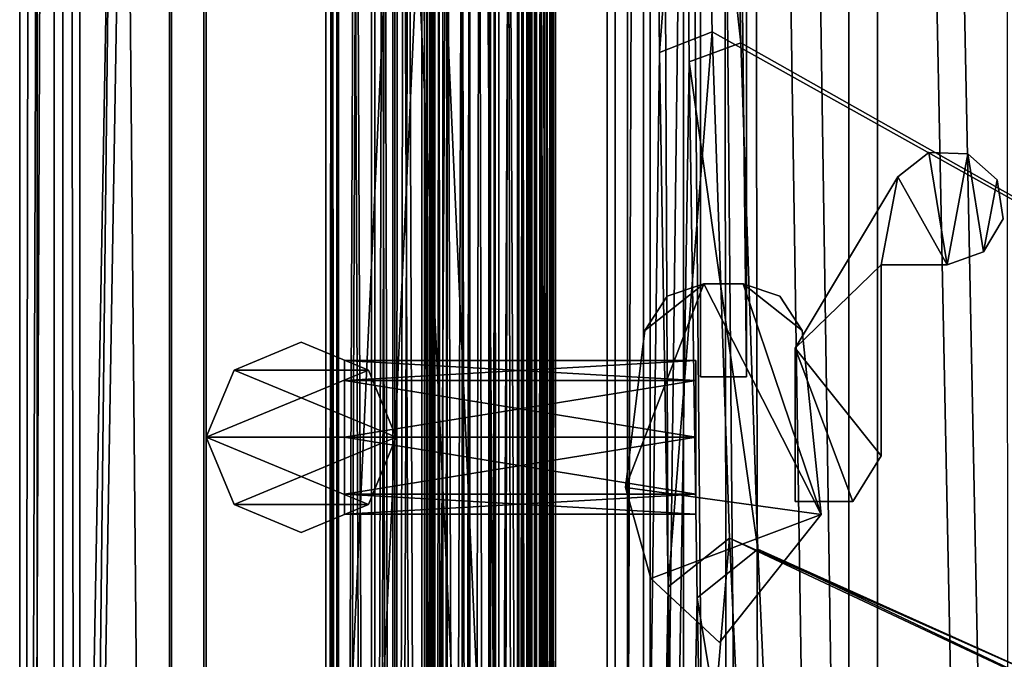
# Model space of a CAD drawing. Header units: metres. Extents: x -904 to 0, y -908 to 0.
# Tile 6 of 152: x -904 to -818, y -545 to -489. Entities that reach past the tile are written whole.
import ezdxf

# ---------------------------------------------------------------- set-up
doc = ezdxf.new("R2010")
doc.units = ezdxf.units.M

msp = doc.modelspace()

# ---------------------------------------------------------------- linework, layer by layer
at = {"layer": 'None0'}
for points in [[(-876.463989, -77.107582, 2050.272217), (-877.416138, -77.107582, 2040.130371), (-876.463928, -834.567932, 2050.272461)], [(-877.416138, -77.107582, 2040.130371), (-877.416138, -834.567932, 2040.130859), (-876.463928, -834.567932, 2050.272461)], [(-877.416138, -77.107582, 2040.130371), (-876.317322, -77.107582, 2030.003174), (-877.416138, -834.567932, 2040.130859)], [(-876.317322, -77.107582, 2030.003174), (-876.317505, -834.567932, 2030.003906), (-877.416138, -834.567932, 2040.130859)], [(-876.463928, -834.567932, 175.846878), (-877.416138, -834.567932, 185.988586), (-876.463989, -77.107582, 175.847122)], [(-877.416138, -834.567932, 185.988586), (-877.416138, -77.107582, 185.98909), (-876.463989, -77.107582, 175.847122)], [(-877.416138, -834.567932, 185.988586), (-876.317505, -834.567932, 196.115448), (-877.416138, -77.107582, 185.98909)], [(-876.317505, -834.567932, 196.115448), (-876.317322, -77.107582, 196.11618), (-877.416138, -77.107582, 185.98909)], [(-873.457764, -77.107582, 2060.011719), (-876.463989, -77.107582, 2050.272217), (-873.457764, -834.567932, 2060.011719)], [(-876.463989, -77.107582, 2050.272217), (-876.463928, -834.567932, 2050.272461), (-873.457764, -834.567932, 2060.011719)], [(-876.463928, -834.567932, 175.846878), (-876.463989, -77.107582, 175.847122), (-873.457764, -77.107582, 166.107712)], [(-873.457764, -834.567932, 166.107712), (-876.463928, -834.567932, 175.846878), (-873.457764, -77.107582, 166.107712)], [(-876.317322, -77.107582, 2030.003174), (-873.171143, -77.107582, 2020.309326), (-876.317505, -834.567932, 2030.003906)], [(-873.171143, -77.107582, 2020.309326), (-873.171143, -834.567932, 2020.309326), (-876.317505, -834.567932, 2030.003906)], [(-876.317505, -834.567932, 196.115448), (-873.171143, -834.567932, 205.810043), (-876.317322, -77.107582, 196.11618)], [(-873.171143, -834.567932, 205.810043), (-873.171143, -77.107582, 205.810043), (-876.317322, -77.107582, 196.11618)], [(-871.613342, -77.107582, 2062.226074), (-873.457764, -77.107582, 2060.011719), (-871.613342, -834.567932, 2062.226074)], [(-873.457764, -77.107582, 2060.011719), (-873.457764, -834.567932, 2060.011719), (-871.613342, -834.567932, 2062.226074)], [(-871.613342, -834.567932, 163.893341), (-873.457764, -834.567932, 166.107712), (-871.613342, -77.107582, 163.893341)], [(-873.457764, -834.567932, 166.107712), (-873.457764, -77.107582, 166.107712), (-871.613342, -77.107582, 163.893341)], [(-871.412476, -834.567932, 2018.397705), (-873.171143, -834.567932, 2020.309326), (-871.412292, -77.107582, 2018.397705)], [(-873.171143, -834.567932, 2020.309326), (-873.171143, -77.107582, 2020.309326), (-871.412292, -77.107582, 2018.397705)], [(-871.412292, -77.107582, 207.721741), (-873.171143, -77.107582, 205.810043), (-871.412476, -834.567932, 207.721634)], [(-873.171143, -77.107582, 205.810043), (-873.171143, -834.567932, 205.810043), (-871.412476, -834.567932, 207.721634)], [(-868.854553, -77.107582, 2063.059814), (-871.613342, -77.107582, 2062.226074), (-868.854553, -834.567932, 2063.059814)], [(-871.613342, -77.107582, 2062.226074), (-871.613342, -834.567932, 2062.226074), (-868.854553, -834.567932, 2063.059814)], [(-868.854553, -834.567932, 163.059677), (-871.613342, -834.567932, 163.893341), (-868.854553, -77.107582, 163.059677)], [(-871.613342, -834.567932, 163.893341), (-871.613342, -77.107582, 163.893341), (-868.854553, -77.107582, 163.059677)], [(-871.412292, -77.107582, 2018.397705), (-871.19281, -440.7034, 2018.289185), (-871.412476, -834.567932, 2018.397705)], [(-871.412292, -77.107582, 207.721741), (-871.412476, -834.567932, 207.721634), (-871.19281, -440.7034, 207.830261)], [(-868.428772, -77.107582, 2062.881104), (-868.854553, -77.107582, 2063.059814), (-868.428467, -834.567932, 2062.880859)], [(-868.854553, -77.107582, 2063.059814), (-868.854553, -834.567932, 2063.059814), (-868.428467, -834.567932, 2062.880859)], [(-868.428467, -834.567932, 163.238586), (-868.854553, -834.567932, 163.059677), (-868.428467, -77.107582, 163.238586)], [(-868.854553, -834.567932, 163.059677), (-868.854553, -77.107582, 163.059677), (-868.428467, -77.107582, 163.238586)], [(-868.254578, -77.107582, 2062.452637), (-868.428772, -77.107582, 2062.881104), (-868.254578, -834.567932, 2062.452637)], [(-868.428772, -77.107582, 2062.881104), (-868.428467, -834.567932, 2062.880859), (-868.254578, -834.567932, 2062.452637)], [(-868.254578, -834.567932, 163.666733), (-868.428467, -834.567932, 163.238586), (-868.254578, -77.107582, 163.666733)], [(-868.428467, -834.567932, 163.238586), (-868.428467, -77.107582, 163.238586), (-868.254578, -77.107582, 163.666733)], [(-867.9646, -77.107582, 2061.739258), (-868.254578, -77.107582, 2062.452637), (-867.9646, -834.567932, 2061.739258)], [(-868.254578, -77.107582, 2062.452637), (-868.254578, -834.567932, 2062.452637), (-867.9646, -834.567932, 2061.739258)], [(-867.9646, -834.567932, 164.380234), (-868.254578, -834.567932, 163.666733), (-867.964966, -77.107582, 164.379883)], [(-868.254578, -834.567932, 163.666733), (-868.254578, -77.107582, 163.666733), (-867.964966, -77.107582, 164.379883)], [(-867.9646, -834.567932, 164.380234), (-867.964966, -77.107582, 164.379883), (-867.254639, -77.107582, 164.678574)], [(-867.254639, -77.107582, 2061.440918), (-867.9646, -77.107582, 2061.739258), (-867.254639, -834.567932, 2061.440918)], [(-867.9646, -77.107582, 2061.739258), (-867.9646, -834.567932, 2061.739258), (-867.254639, -834.567932, 2061.440918)], [(-867.254639, -834.567932, 164.678574), (-867.9646, -834.567932, 164.380234), (-867.254639, -77.107582, 164.678574)], [(-866.507507, -77.107582, 2061.440918), (-867.254639, -834.567932, 2061.440918), (-860.661194, -834.567932, 2061.440918)], [(-866.507507, -77.107582, 2061.440918), (-867.254639, -77.107582, 2061.440918), (-867.254639, -834.567932, 2061.440918)], [(-860.661194, -834.567932, 164.678574), (-867.254639, -834.567932, 164.678574), (-866.507507, -77.107582, 164.678574)], [(-866.507507, -77.107582, 164.678574), (-867.254639, -834.567932, 164.678574), (-867.254639, -77.107582, 164.678574)], [(-860.661194, -77.107582, 2061.440918), (-866.507507, -77.107582, 2061.440918), (-860.661194, -834.567932, 2061.440918)], [(-860.661194, -77.107582, 164.678574), (-860.661194, -834.567932, 164.678574), (-866.507507, -77.107582, 164.678574)], [(-864.920837, -834.567932, 2031.696899), (-864.920837, -454.300354, 2030.059692), (-864.920837, -77.107582, 2031.696899)], [(-864.920837, -77.107582, 2031.696899), (-863.268127, -77.107582, 2033.666626), (-864.920837, -834.567932, 2031.696899)], [(-863.268127, -77.107582, 2033.666626), (-863.268127, -834.567932, 2033.666626), (-864.920837, -834.567932, 2031.696899)], [(-864.920837, -77.107582, 194.42247), (-864.920837, -454.300354, 196.059708), (-864.920837, -834.567932, 194.42247)], [(-863.268127, -77.107582, 192.452805), (-864.920837, -77.107582, 194.42247), (-863.268127, -834.567932, 192.452805)], [(-864.920837, -77.107582, 194.42247), (-864.920837, -834.567932, 194.42247), (-863.268127, -834.567932, 192.452805)], [(-863.268127, -834.567932, 2033.666626), (-863.268127, -77.107582, 2033.666626), (-859.738831, -834.567932, 2034.28894)], [(-863.268127, -77.107582, 2033.666626), (-859.320862, -77.107582, 2034.404419), (-859.738831, -834.567932, 2034.28894)], [(-859.738831, -834.567932, 191.83049), (-859.738831, -77.107582, 191.83049), (-863.268127, -834.567932, 192.452805)], [(-859.738831, -77.107582, 191.83049), (-863.268127, -77.107582, 192.452805), (-863.268127, -834.567932, 192.452805)], [(-863.12085, -834.567932, 2037.294556), (-862.405029, -834.567932, 2035.764038), (-863.12085, -77.107582, 2037.294556)], [(-862.405029, -834.567932, 2035.764038), (-862.405029, -77.107582, 2035.764038), (-863.12085, -77.107582, 2037.294556)], [(-863.12085, -834.567932, 2058.424805), (-863.12085, -834.567932, 2037.294556), (-863.12085, -77.107582, 2058.424805)], [(-863.12085, -834.567932, 2037.294556), (-863.12085, -77.107582, 2037.294556), (-863.12085, -77.107582, 2058.424805)], [(-862.405151, -834.567932, 2059.955322), (-863.12085, -834.567932, 2058.424805), (-862.405151, -77.107582, 2059.955322)], [(-863.12085, -834.567932, 2058.424805), (-863.12085, -77.107582, 2058.424805), (-862.405151, -77.107582, 2059.955322)], [(-863.12085, -77.107582, 188.824814), (-862.405029, -77.107582, 190.355423), (-863.12085, -834.567932, 188.824814)], [(-862.405029, -77.107582, 190.355423), (-862.405029, -834.567932, 190.355423), (-863.12085, -834.567932, 188.824814)], [(-863.12085, -77.107582, 167.694504), (-863.12085, -77.107582, 188.824814), (-863.12085, -834.567932, 167.694504)], [(-863.12085, -77.107582, 188.824814), (-863.12085, -834.567932, 188.824814), (-863.12085, -834.567932, 167.694504)], [(-862.405151, -77.107582, 166.164032), (-863.12085, -77.107582, 167.694504), (-862.405151, -834.567932, 166.164032)], [(-863.12085, -77.107582, 167.694504), (-863.12085, -834.567932, 167.694504), (-862.405151, -834.567932, 166.164032)], [(-860.77356, -834.567932, 2060.394531), (-862.405151, -834.567932, 2059.955322), (-860.77356, -77.107582, 2060.394531)], [(-862.405151, -834.567932, 2059.955322), (-862.405151, -77.107582, 2059.955322), (-860.77356, -77.107582, 2060.394531)], [(-860.77356, -77.107582, 165.724899), (-862.405151, -77.107582, 166.164032), (-860.77356, -834.567932, 165.724899)], [(-862.405151, -77.107582, 166.164032), (-862.405151, -834.567932, 166.164032), (-860.77356, -834.567932, 165.724899)], [(-862.405029, -834.567932, 2035.764038), (-860.77356, -834.567932, 2035.324951), (-862.405029, -77.107582, 2035.764038)], [(-860.77356, -834.567932, 2035.324951), (-860.77356, -77.107582, 2035.324951), (-862.405029, -77.107582, 2035.764038)], [(-862.405029, -77.107582, 190.355423), (-860.77356, -77.107582, 190.794479), (-862.405029, -834.567932, 190.355423)], [(-860.77356, -77.107582, 190.794479), (-860.77356, -834.567932, 190.794479), (-862.405029, -834.567932, 190.355423)], [(-859.947205, -834.567932, 2035.470703), (-859.947205, -77.107582, 2035.470703), (-860.77356, -834.567932, 2035.324951)], [(-859.947205, -77.107582, 2035.470703), (-860.77356, -77.107582, 2035.324951), (-860.77356, -834.567932, 2035.324951)], [(-860.77356, -834.567932, 2060.394531), (-860.77356, -77.107582, 2060.394531), (-859.947205, -834.567932, 2060.248779)], [(-860.77356, -77.107582, 2060.394531), (-859.947205, -77.107582, 2060.248779), (-859.947205, -834.567932, 2060.248779)], [(-860.77356, -77.107582, 190.794479), (-859.947205, -77.107582, 190.648727), (-860.77356, -834.567932, 190.794479)], [(-859.947205, -77.107582, 190.648727), (-859.947205, -834.567932, 190.648727), (-860.77356, -834.567932, 190.794479)], [(-859.947205, -834.567932, 165.87059), (-859.947205, -77.107582, 165.87059), (-860.77356, -834.567932, 165.724899)], [(-859.947205, -77.107582, 165.87059), (-860.77356, -77.107582, 165.724899), (-860.77356, -834.567932, 165.724899)], [(-860.661194, -834.567932, 2061.440918), (-859.951172, -834.567932, 2061.739258), (-860.661194, -77.107582, 2061.440918)], [(-859.951172, -834.567932, 2061.739258), (-859.951172, -77.107582, 2061.739258), (-860.661194, -77.107582, 2061.440918)], [(-860.661194, -77.107582, 164.678574), (-859.951172, -77.107582, 164.380203), (-860.661194, -834.567932, 164.678574)], [(-859.951172, -77.107582, 164.380203), (-859.951172, -834.567932, 164.380203), (-860.661194, -834.567932, 164.678574)], [(-859.951172, -834.567932, 2061.739258), (-859.661255, -834.567932, 2062.452637), (-859.951172, -77.107582, 2061.739258)], [(-859.661255, -834.567932, 2062.452637), (-859.661255, -77.107582, 2062.452637), (-859.951172, -77.107582, 2061.739258)], [(-859.951172, -77.107582, 164.380203), (-859.661255, -77.107582, 163.666733), (-859.951172, -834.567932, 164.380203)], [(-859.661255, -77.107582, 163.666733), (-859.661255, -834.567932, 163.666733), (-859.951172, -834.567932, 164.380203)], [(-859.224731, -834.567932, 2036.011597), (-859.320862, -77.107582, 2035.85498), (-859.947205, -834.567932, 2035.470703)], [(-859.320862, -77.107582, 2035.85498), (-859.947205, -77.107582, 2035.470703), (-859.947205, -834.567932, 2035.470703)], [(-859.255493, -834.567932, 2059.210449), (-859.947205, -834.567932, 2060.248779), (-859.320862, -77.107582, 2059.022949)], [(-859.947205, -834.567932, 2060.248779), (-859.947205, -77.107582, 2060.248779), (-859.320862, -77.107582, 2059.022949)], [(-859.947205, -77.107582, 190.648727), (-859.320862, -77.107582, 189.423004), (-859.947205, -834.567932, 190.648727)], [(-859.320862, -77.107582, 189.423004), (-859.224731, -834.567932, 190.107834), (-859.947205, -834.567932, 190.648727)], [(-859.255493, -834.567932, 166.908859), (-859.320862, -77.107582, 166.25499), (-859.947205, -834.567932, 165.87059)], [(-859.320862, -77.107582, 166.25499), (-859.947205, -77.107582, 165.87059), (-859.947205, -834.567932, 165.87059)], [(-859.738831, -834.567932, 2034.28894), (-859.320862, -77.107582, 2034.404419), (-857.793945, -834.567932, 2036.28064)], [(-857.969421, -77.107582, 190.123825), (-859.738831, -77.107582, 191.83049), (-857.793945, -834.567932, 189.838791)], [(-859.738831, -77.107582, 191.83049), (-859.738831, -834.567932, 191.83049), (-857.793945, -834.567932, 189.838791)], [(-859.661255, -77.107582, 2062.452637), (-859.661255, -834.567932, 2062.452637), (-859.320862, -77.107582, 2063.059814)], [(-859.661255, -834.567932, 2062.452637), (-859.117004, -834.567932, 2063.055176), (-859.320862, -77.107582, 2063.059814)], [(-859.661255, -77.107582, 163.666733), (-859.320862, -77.107582, 163.119003), (-859.661255, -834.567932, 163.666733)], [(-859.320862, -77.107582, 163.119003), (-859.117004, -834.567932, 163.064209), (-859.661255, -834.567932, 163.666733)], [(-859.320862, -77.107582, 2034.404419), (-857.793945, -77.107582, 2036.28064), (-857.793945, -834.567932, 2036.28064)], [(-859.224731, -834.567932, 2036.011597), (-859.192505, -834.567932, 2037.74231), (-859.320862, -77.107582, 2035.85498)], [(-859.192505, -834.567932, 2037.74231), (-859.320862, -77.107582, 2037.544434), (-859.320862, -77.107582, 2035.85498)], [(-859.320862, -77.107582, 2037.544434), (-859.192505, -834.567932, 2037.74231), (-859.192749, -77.107582, 2037.742065)], [(-859.255493, -834.567932, 2059.210449), (-859.320862, -77.107582, 2058.175293), (-859.192261, -77.107582, 2057.977051)], [(-859.255493, -834.567932, 2059.210449), (-859.320862, -77.107582, 2059.022949), (-859.320862, -77.107582, 2058.175293)], [(-859.320862, -77.107582, 2063.059814), (-859.117004, -834.567932, 2063.055176), (-859.117004, -77.107582, 2063.055176)], [(-859.320862, -77.107582, 189.423004), (-859.320862, -77.107582, 188.574921), (-859.224731, -834.567932, 190.107834)], [(-859.320862, -77.107582, 188.574921), (-859.192505, -77.107582, 188.377106), (-859.224731, -834.567932, 190.107834)], [(-859.192261, -77.107582, 168.142456), (-859.320862, -77.107582, 167.944183), (-859.192261, -834.567932, 168.142456)], [(-859.320862, -77.107582, 167.944183), (-859.320862, -77.107582, 166.25499), (-859.192261, -834.567932, 168.142456)], [(-859.192261, -834.567932, 168.142456), (-859.320862, -77.107582, 166.25499), (-859.255493, -834.567932, 166.908859)], [(-859.320862, -77.107582, 163.119003), (-859.117004, -77.107582, 163.064209), (-859.117004, -834.567932, 163.064209)], [(-859.192261, -834.567932, 2057.977051), (-859.255493, -834.567932, 2059.210449), (-859.192261, -77.107582, 2057.977051)], [(-859.224731, -834.567932, 190.107834), (-859.192505, -77.107582, 188.377106), (-859.192505, -834.567932, 188.377106)], [(-859.192505, -834.567932, 2037.74231), (-858.272034, -834.567932, 2038.013062), (-859.192749, -77.107582, 2037.742065)], [(-859.192749, -77.107582, 2037.742065), (-858.272034, -834.567932, 2038.013062), (-858.272339, -77.107582, 2038.013184)], [(-859.192505, -77.107582, 188.377106), (-858.272034, -77.107582, 188.106323), (-859.192505, -834.567932, 188.377106)], [(-859.192505, -834.567932, 188.377106), (-858.272034, -77.107582, 188.106323), (-858.272034, -834.567932, 188.106323)], [(-858.271851, -834.567932, 2057.706299), (-859.192261, -834.567932, 2057.977051), (-858.271851, -77.107582, 2057.706299)], [(-859.192261, -834.567932, 2057.977051), (-859.192261, -77.107582, 2057.977051), (-858.271851, -77.107582, 2057.706299)], [(-858.271851, -77.107582, 168.413025), (-859.192261, -77.107582, 168.142456), (-858.271851, -834.567932, 168.413025)], [(-859.192261, -77.107582, 168.142456), (-859.192261, -834.567932, 168.142456), (-858.271851, -834.567932, 168.413025)], [(-859.117004, -834.567932, 2063.055176), (-858.470398, -834.567932, 2062.563965), (-859.117004, -77.107582, 2063.055176)], [(-859.117004, -77.107582, 2063.055176), (-858.470398, -834.567932, 2062.563965), (-858.470398, -77.107582, 2062.563965)], [(-859.117004, -77.107582, 163.064209), (-858.470398, -77.107582, 163.555466), (-859.117004, -834.567932, 163.064209)], [(-859.117004, -834.567932, 163.064209), (-858.470398, -77.107582, 163.555466), (-858.470398, -834.567932, 163.555466)], [(-857.972717, -77.107582, 2059.741455), (-858.470398, -77.107582, 2062.563965), (-857.972717, -834.567932, 2059.741455)], [(-858.470398, -77.107582, 2062.563965), (-858.470398, -834.567932, 2062.563965), (-857.972717, -834.567932, 2059.741455)], [(-857.793823, -77.107582, 166.680649), (-857.972717, -834.567932, 166.377975), (-858.470398, -77.107582, 163.555466)], [(-857.972717, -834.567932, 166.377975), (-858.470398, -834.567932, 163.555466), (-858.470398, -77.107582, 163.555466)], [(-858.272034, -834.567932, 2038.013062), (-857.477966, -834.567932, 2037.474731), (-858.272339, -77.107582, 2038.013184)], [(-858.272339, -77.107582, 2038.013184), (-857.477966, -834.567932, 2037.474731), (-857.478027, -77.107582, 2037.474854)], [(-858.272034, -77.107582, 188.106323), (-857.477966, -77.107582, 188.644684), (-858.272034, -834.567932, 188.106323)], [(-858.272034, -834.567932, 188.106323), (-857.477966, -77.107582, 188.644684), (-857.477966, -834.567932, 188.644684)], [(-857.477844, -834.567932, 2058.244873), (-858.271851, -834.567932, 2057.706299), (-857.477844, -77.107582, 2058.244873)], [(-858.271851, -834.567932, 2057.706299), (-858.271851, -77.107582, 2057.706299), (-857.477844, -77.107582, 2058.244873)], [(-857.477844, -77.107582, 167.874451), (-858.271851, -77.107582, 168.413025), (-857.477844, -834.567932, 167.874451)], [(-858.271851, -77.107582, 168.413025), (-858.271851, -834.567932, 168.413025), (-857.477844, -834.567932, 167.874451)], [(-857.972717, -834.567932, 2059.741455), (-857.477844, -834.567932, 2058.244873), (-857.972717, -77.107582, 2059.741455)], [(-857.477844, -834.567932, 2058.244873), (-857.477844, -77.107582, 2058.244873), (-857.972717, -77.107582, 2059.741455)], [(-857.793823, -77.107582, 166.680649), (-857.477844, -77.107582, 167.874451), (-857.972717, -834.567932, 166.377975)], [(-857.477844, -77.107582, 167.874451), (-857.477844, -834.567932, 167.874451), (-857.972717, -834.567932, 166.377975)], [(-857.477966, -77.107582, 188.644684), (-857.969421, -77.107582, 190.123825), (-857.477966, -834.567932, 188.644684)], [(-857.477966, -834.567932, 188.644684), (-857.969421, -77.107582, 190.123825), (-857.793945, -834.567932, 189.838791)], [(-857.477966, -834.567932, 2037.474731), (-857.793945, -834.567932, 2036.28064), (-857.478027, -77.107582, 2037.474854)], [(-857.478027, -77.107582, 2037.474854), (-857.793945, -834.567932, 2036.28064), (-857.793945, -77.107582, 2036.28064)], [(-871.19281, -440.7034, 2018.289185), (-870.668335, -448.304901, 2018.093994), (-871.412476, -834.567932, 2018.397705)], [(-871.19281, -440.7034, 207.830261), (-871.412476, -834.567932, 207.721634), (-870.668335, -448.304901, 208.025375)], [(-871.412476, -834.567932, 2018.397705), (-870.668335, -448.304901, 2018.093994), (-869.06842, -834.567932, 2017.956909)], [(-871.412476, -834.567932, 207.721634), (-869.06842, -834.567932, 208.162506), (-870.668335, -448.304901, 208.025375)], [(-870.668335, -448.304901, 2018.093994), (-869.073547, -451.596283, 2017.956299), (-869.06842, -834.567932, 2017.956909)], [(-870.668335, -448.304901, 208.025375), (-869.06842, -834.567932, 208.162506), (-869.073547, -451.596283, 208.163086)], [(-869.06842, -834.567932, 2017.956909), (-869.073547, -451.596283, 2017.956299), (-866.876953, -453.481903, 2018.90625)], [(-869.06842, -834.567932, 208.162506), (-866.879395, -834.567932, 207.215256), (-869.073547, -451.596283, 208.163086)], [(-869.073547, -451.596283, 208.163086), (-866.879395, -834.567932, 207.215256), (-866.876953, -453.481903, 207.213135)], [(-869.06842, -834.567932, 2017.956909), (-866.876953, -453.481903, 2018.90625), (-866.879395, -834.567932, 2018.904175)], [(-866.876953, -453.481903, 2018.90625), (-865.585693, -454.089233, 2021.15686), (-866.879395, -834.567932, 2018.904175)], [(-866.879395, -834.567932, 207.215256), (-865.585693, -834.567932, 204.962509), (-866.876953, -453.481903, 207.213135)], [(-866.876953, -453.481903, 207.213135), (-865.585693, -834.567932, 204.962509), (-865.585693, -454.089233, 204.962509)], [(-866.879395, -834.567932, 2018.904175), (-865.585693, -454.089233, 2021.15686), (-865.585693, -834.567932, 2021.15686)], [(-865.585693, -834.567932, 2021.15686), (-865.585693, -454.089233, 2021.15686), (-864.920837, -834.567932, 2024.656494)], [(-865.585693, -454.089233, 2021.15686), (-864.939392, -454.295319, 2024.464722), (-864.920837, -834.567932, 2024.656494)], [(-864.939392, -454.295319, 201.654648), (-865.585693, -454.089233, 204.962509), (-865.585693, -834.567932, 204.962509)], [(-864.920837, -834.567932, 201.462875), (-864.939392, -454.295319, 201.654648), (-865.585693, -834.567932, 204.962509)], [(-864.920837, -834.567932, 2024.656494), (-864.939392, -454.295319, 2024.464722), (-864.920837, -454.300354, 2030.059692)], [(-864.920837, -454.300354, 196.059708), (-864.939392, -454.295319, 201.654648), (-864.920837, -834.567932, 201.462875)], [(-864.920837, -834.567932, 2031.696899), (-864.920837, -834.567932, 2024.656494), (-864.920837, -454.300354, 2030.059692)], [(-864.920837, -454.300354, 196.059708), (-864.920837, -834.567932, 201.462875), (-864.920837, -834.567932, 194.42247)]]:
    msp.add_3dface(points, dxfattribs=at)
at = {"layer": 'None012311'}
for points in [[(-904.0047, 0), (-904.0047, -904.007874), (-902.477478, -1.527202, 175)], [(-900.269531, -3.735142), (-904.0047, -904.007874), (-904.0047, 0)], [(-904.0047, -904.007874), (-902.477478, -902.480652, 175), (-902.477478, -1.527202, 175)], [(-902.477478, -1.527202, 175), (-902.477478, -902.480652, 175), (-887.808289, -21.156561, 175)], [(-900.269531, -3.735142), (-900.269531, -900.272766), (-904.0047, -904.007874)], [(-900.269531, -900.272766), (-900.269531, -3.735142), (-898.768494, -898.771729, 172)], [(-900.269531, -3.735142), (-898.768494, -5.236164, 172), (-898.768494, -898.771729, 172)], [(-890.808289, -21.156561, 172), (-890.808289, -882.851196, 172), (-898.768494, -5.236164, 172)], [(-898.768494, -5.236164, 172), (-890.808289, -882.851196, 172), (-898.768494, -898.771729, 172)], [(-887.808289, -21.156561, 175), (-902.477478, -902.480652, 175), (-887.808289, -882.851196, 175)], [(-852.997375, -65.933052, 160.059708), (-852.997375, -838.075195, 160.059708), (-890.808289, -21.156561, 160.059708)], [(-890.808289, -21.156561, 160.059708), (-852.997375, -838.075195, 160.059708), (-890.808289, -882.851196, 160.059708)], [(-890.808289, -21.156561, 172), (-890.808289, -21.156561, 160.059708), (-890.808289, -882.851196, 172)], [(-890.808289, -21.156561, 160.059708), (-890.808289, -882.851196, 160.059708), (-890.808289, -882.851196, 172)], [(-887.808289, -882.851196, 175), (-887.808289, -882.851196, 163.059708), (-887.808289, -21.156561, 175)], [(-887.808289, -882.851196, 163.059708), (-887.808289, -21.156561, 163.059708), (-887.808289, -21.156561, 175)], [(-887.808289, -882.851196, 163.059708), (-851.22168, -839.286743, 163.059708), (-887.808289, -21.156561, 163.059708)], [(-851.22168, -839.286743, 163.059708), (-851.196777, -65.135635, 163.059708), (-887.808289, -21.156561, 163.059708)], [(-851.22168, -839.286743, 163.059708), (-846.315125, -446.429382, 139.342911), (-851.196777, -65.135635, 163.059708)], [(-848.941895, -445.726074, 136.931274), (-848.4375, -492.117371, 136.350708), (-852.997375, -65.933052, 160.059708)], [(-852.997375, -65.933052, 160.059708), (-848.4375, -492.117371, 136.350708), (-852.997375, -838.075195, 160.059708)], [(-845.314697, -356.196716, 116.153923), (-532.85614, -69.952972, 123.649483), (-452.00235, -701.143799, 107.12117)], [(-533.266968, -71.798462, 126.602188), (-842.800293, -356.543121, 119.145882), (-452.00235, -703.006531, 110.073418)], [(-844.886475, -445.980347, 113.802856), (-845.314697, -356.196716, 116.153923), (-452.00235, -701.143799, 107.12117)], [(-842.800293, -356.543121, 119.145882), (-842.353821, -446.758545, 116.783508), (-452.00235, -703.006531, 110.073418)], [(-848.4375, -492.117371, 136.350708), (-848.941895, -445.726074, 136.931274), (-844.886475, -445.980347, 113.802856)], [(-843.877563, -490.322754, 112.641716), (-848.4375, -492.117371, 136.350708), (-844.886475, -445.980347, 113.802856)], [(-464.463654, -702.286743, 107.09124), (-843.877563, -490.322754, 112.641716), (-844.886475, -445.980347, 113.802856)], [(-464.463654, -702.286743, 107.09124), (-844.886475, -445.980347, 113.802856), (-452.00235, -701.143799, 107.12117)], [(-845.862244, -492.947357, 138.861984), (-846.315125, -446.429382, 139.342911), (-851.22168, -839.286743, 163.059708)], [(-845.862244, -492.947357, 138.861984), (-841.376831, -491.281616, 115.61763), (-846.315125, -446.429382, 139.342911)], [(-841.376831, -491.281616, 115.61763), (-842.353821, -446.758545, 116.783508), (-846.315125, -446.429382, 139.342911)], [(-452.00235, -703.006531, 110.073418), (-842.353821, -446.758545, 116.783508), (-464.138885, -704.11969, 110.044273)], [(-842.353821, -446.758545, 116.783508), (-841.376831, -491.281616, 115.61763), (-464.138885, -704.11969, 110.044273)], [(-847.676453, -538.515747, 135.774841), (-848.4375, -492.117371, 136.350708), (-843.877563, -490.322754, 112.641716)], [(-842.35553, -534.305054, 111.489998), (-847.676453, -538.515747, 135.774841), (-843.877563, -490.322754, 112.641716)], [(-842.35553, -534.305054, 111.489998), (-843.877563, -490.322754, 112.641716), (-464.463654, -702.286743, 107.09124)], [(-839.916687, -535.261536, 114.465981), (-841.376831, -491.281616, 115.61763), (-845.862244, -492.947357, 138.861984)], [(-464.138885, -704.11969, 110.044273), (-841.376831, -491.281616, 115.61763), (-839.916687, -535.261536, 114.465981)], [(-848.4375, -492.117371, 136.350708), (-847.676453, -538.515747, 135.774841), (-852.997375, -838.075195, 160.059708)], [(-845.179443, -539.460754, 138.415405), (-845.862244, -492.947357, 138.861984), (-851.22168, -839.286743, 163.059708)], [(-845.179443, -539.460754, 138.415405), (-839.916687, -535.261536, 114.465981), (-845.862244, -492.947357, 138.861984)], [(-846.663086, -584.9151, 135.202789), (-847.676453, -538.515747, 135.774841), (-842.35553, -534.305054, 111.489998)], [(-840.328796, -577.997498, 110.345871), (-846.663086, -584.9151, 135.202789), (-842.35553, -534.305054, 111.489998)], [(-840.328796, -577.997498, 110.345871), (-842.35553, -534.305054, 111.489998), (-477.209106, -705.950073, 106.995316)], [(-477.209106, -705.950073, 106.995316), (-842.35553, -534.305054, 111.489998), (-464.463654, -702.286743, 107.09124)], [(-837.653748, -585.240784, 113.157227), (-839.916687, -535.261536, 114.465981), (-845.179443, -539.460754, 138.415405)], [(-464.138885, -704.11969, 110.044273), (-839.916687, -535.261536, 114.465981), (-476.552124, -707.6875, 109.950844)], [(-839.916687, -535.261536, 114.465981), (-837.653748, -585.240784, 113.157227), (-476.552124, -707.6875, 109.950844)], [(-852.997375, -838.075195, 160.059708), (-847.676453, -538.515747, 135.774841), (-846.663086, -584.9151, 135.202789)], [(-845.179443, -539.460754, 138.415405), (-851.22168, -839.286743, 163.059708), (-844.272278, -585.967468, 137.997681)], [(-844.272278, -585.967468, 137.997681), (-837.653748, -585.240784, 113.157227), (-845.179443, -539.460754, 138.415405)]]:
    msp.add_3dface(points, dxfattribs=at)
at = {"layer": 'None012312'}
for points in [[(-904.002319, -0.003942, 2051), (-888.002319, -16.003942, 2051), (-904.002319, -904.003967, 2051)], [(-901.002319, -3.003942, 2111.02002), (-904.002319, -0.003942, 2111.02002), (-904.002319, -904.003967, 2111.02002)], [(-904.002319, -904.003967, 2051), (-904.002319, -904.003967, 2111.02002), (-904.002319, -0.003942, 2051)], [(-904.002319, -904.003967, 2111.02002), (-904.002319, -0.003942, 2111.02002), (-904.002319, -0.003942, 2051)], [(-901.002319, -901.003967, 2111.02002), (-901.002319, -3.003942, 2111.02002), (-904.002319, -904.003967, 2111.02002)], [(-901.002319, -901.003967, 2053.855957), (-891.002319, -13.003942, 2053.855957), (-901.002319, -3.003942, 2053.855957)], [(-901.002319, -3.003942, 2053.855957), (-901.002319, -3.003942, 2111.02002), (-901.002319, -901.003967, 2053.855957)], [(-901.002319, -3.003942, 2111.02002), (-901.002319, -901.003967, 2111.02002), (-901.002319, -901.003967, 2053.855957)], [(-891.002319, -891.003967, 2053.855957), (-891.002319, -13.003942, 2053.855957), (-901.002319, -901.003967, 2053.855957)], [(-891.002319, -891.003967, 2065.280029), (-852.304321, -51.701962, 2065.280029), (-891.002319, -13.003942, 2065.280029)], [(-891.002319, -891.003967, 2053.855957), (-891.002319, -891.003967, 2065.280029), (-891.002319, -13.003942, 2053.855957)], [(-891.002319, -891.003967, 2065.280029), (-891.002319, -13.003942, 2065.280029), (-891.002319, -13.003942, 2053.855957)], [(-888.002319, -16.003942, 2051), (-888.002319, -888.003967, 2051), (-904.002319, -904.003967, 2051)], [(-888.002319, -16.003942, 2051), (-888.002319, -16.003942, 2063.023926), (-888.002319, -888.003967, 2051)], [(-888.002319, -16.003942, 2063.023926), (-888.002319, -888.003967, 2063.023926), (-888.002319, -888.003967, 2051)], [(-888.002319, -888.003967, 2063.023926), (-888.002319, -16.003942, 2063.023926), (-849.833435, -54.172817, 2063.023926)], [(-852.304321, -851.731201, 2065.280029), (-852.304321, -51.701962, 2065.280029), (-891.002319, -891.003967, 2065.280029)], [(-849.24353, -54.762726, 2076.154541), (-852.304321, -51.701962, 2065.280029), (-852.304321, -851.731201, 2065.280029)], [(-849.833435, -54.172817, 2063.023926), (-849.833435, -849.639465, 2063.023926), (-888.002319, -888.003967, 2063.023926)], [(-849.833435, -849.639465, 2063.023926), (-849.833435, -54.172817, 2063.023926), (-846.345764, -841.640808, 2075.415527)], [(-849.833435, -54.172817, 2063.023926), (-846.345764, -57.660503, 2075.415527), (-846.345764, -841.640808, 2075.415527)], [(-849.24353, -844.71228, 2076.154541), (-849.24353, -54.762726, 2076.154541), (-852.304321, -851.731201, 2065.280029)], [(-849.24353, -844.71228, 2076.154541), (-842.267029, -830.862915, 2094.904785), (-849.24353, -54.762726, 2076.154541)], [(-842.267029, -830.862915, 2094.904785), (-843.332153, -78.157524, 2092.565186), (-849.24353, -54.762726, 2076.154541)], [(-840.639099, -81.481087, 2091.294189), (-839.526306, -828.018555, 2093.742676), (-846.345764, -57.660503, 2075.415527)], [(-839.526306, -828.018555, 2093.742676), (-846.345764, -841.640808, 2075.415527), (-846.345764, -57.660503, 2075.415527)], [(-842.267029, -830.862915, 2094.904785), (-832.010681, -815.26239, 2112.793457), (-843.332153, -78.157524, 2092.565186)], [(-832.010681, -815.26239, 2112.793457), (-832.017273, -108.488556, 2112.783936), (-843.332153, -78.157524, 2092.565186)], [(-829.512085, -111.361542, 2111.212402), (-829.500427, -812.703979, 2111.229248), (-840.639099, -81.481087, 2091.294189)], [(-829.500427, -812.703979, 2111.229248), (-839.526306, -828.018555, 2093.742676), (-840.639099, -81.481087, 2091.294189)], [(-832.010681, -815.26239, 2112.793457), (-818.062683, -797.87561, 2129.718262), (-832.017273, -108.488556, 2112.783936)], [(-818.062683, -797.87561, 2129.718262), (-818.396606, -133.37944, 2129.375977), (-832.017273, -108.488556, 2112.783936)], [(-816.193909, -135.701202, 2127.437256), (-815.799622, -795.593506, 2127.841064), (-829.512085, -111.361542, 2111.212402)], [(-815.799622, -795.593506, 2127.841064), (-829.500427, -812.703979, 2111.229248), (-829.512085, -111.361542, 2111.212402)]]:
    msp.add_3dface(points, dxfattribs=at)
at = {"layer": 'None012322'}
for points in [[(-885.385498, -519.702576, 1237.641724), (-879.550232, -517.285522, 1237.641724), (-885.385498, -519.702576, 987.641052)], [(-879.550232, -517.285522, 1237.641724), (-879.550232, -517.285522, 987.641052), (-885.385498, -519.702576, 987.641052)], [(-885.385498, -519.702576, 987.641052), (-879.550232, -517.285522, 987.641052), (-873.714905, -519.702576, 987.641052)], [(-885.385498, -519.702576, 1237.641724), (-873.714905, -519.702576, 1237.641724), (-879.550232, -517.285522, 1237.641724)], [(-879.550232, -517.285522, 1237.641724), (-873.714905, -519.702576, 1237.641724), (-879.550232, -517.285522, 987.641052)], [(-873.714905, -519.702576, 1237.641724), (-873.714905, -519.702576, 987.641052), (-879.550232, -517.285522, 987.641052)], [(-887.802551, -525.537903, 1237.641724), (-885.385498, -519.702576, 1237.641724), (-887.802551, -525.537903, 987.641052)], [(-885.385498, -519.702576, 1237.641724), (-885.385498, -519.702576, 987.641052), (-887.802551, -525.537903, 987.641052)], [(-885.385498, -519.702576, 987.641052), (-873.714905, -519.702576, 987.641052), (-887.802551, -525.537903, 987.641052)], [(-873.714905, -519.702576, 987.641052), (-871.297852, -525.537903, 987.641052), (-887.802551, -525.537903, 987.641052)], [(-887.802551, -525.537903, 1237.641724), (-871.297852, -525.537903, 1237.641724), (-885.385498, -519.702576, 1237.641724)], [(-871.297852, -525.537903, 1237.641724), (-873.714905, -519.702576, 1237.641724), (-885.385498, -519.702576, 1237.641724)], [(-873.714905, -519.702576, 1237.641724), (-871.297852, -525.537903, 1237.641724), (-873.714905, -519.702576, 987.641052)], [(-871.297852, -525.537903, 1237.641724), (-871.297852, -525.537903, 987.641052), (-873.714905, -519.702576, 987.641052)], [(-887.802551, -525.537903, 987.641052), (-885.385498, -531.373169, 987.641052), (-887.802551, -525.537903, 1237.641724)], [(-885.385498, -531.373169, 987.641052), (-885.385498, -531.373169, 1237.641724), (-887.802551, -525.537903, 1237.641724)], [(-887.802551, -525.537903, 987.641052), (-871.297852, -525.537903, 987.641052), (-885.385498, -531.373169, 987.641052)], [(-885.385498, -531.373169, 1237.641724), (-873.714905, -531.373169, 1237.641724), (-887.802551, -525.537903, 1237.641724)], [(-873.714905, -531.373169, 1237.641724), (-871.297852, -525.537903, 1237.641724), (-887.802551, -525.537903, 1237.641724)], [(-871.297852, -525.537903, 987.641052), (-873.714905, -531.373169, 987.641052), (-885.385498, -531.373169, 987.641052)], [(-873.714905, -531.373169, 987.641052), (-871.297852, -525.537903, 987.641052), (-873.714905, -531.373169, 1237.641724)], [(-871.297852, -525.537903, 987.641052), (-871.297852, -525.537903, 1237.641724), (-873.714905, -531.373169, 1237.641724)], [(-885.385498, -531.373169, 987.641052), (-879.550232, -533.790283, 987.641052), (-885.385498, -531.373169, 1237.641724)], [(-879.550232, -533.790283, 987.641052), (-879.550232, -533.790283, 1237.641724), (-885.385498, -531.373169, 1237.641724)], [(-885.385498, -531.373169, 987.641052), (-873.714905, -531.373169, 987.641052), (-879.550232, -533.790283, 987.641052)], [(-885.385498, -531.373169, 1237.641724), (-879.550232, -533.790283, 1237.641724), (-873.714905, -531.373169, 1237.641724)], [(-879.550232, -533.790283, 987.641052), (-873.714905, -531.373169, 987.641052), (-879.550232, -533.790283, 1237.641724)], [(-873.714905, -531.373169, 987.641052), (-873.714905, -531.373169, 1237.641724), (-879.550232, -533.790283, 1237.641724)]]:
    msp.add_3dface(points, dxfattribs=at)
at = {"layer": 'None012325'}
for points in [[(-827.747253, -502.927246, 1036.141235), (-825.067017, -500.820831, 1036.141235), (-823.453674, -510.569519, 1036.141235)], [(-825.067017, -500.820831, 1036.141235), (-827.747253, -502.927246, 1036.141235), (-825.067017, -500.820831, 1189.141235)], [(-827.747253, -502.927246, 1036.141235), (-827.747253, -502.927246, 1189.141235), (-825.067017, -500.820831, 1189.141235)], [(-825.067017, -500.820831, 1189.141235), (-827.747253, -502.927246, 1189.141235), (-823.453674, -510.569519, 1189.141235)], [(-823.453674, -510.569519, 1036.141235), (-825.067017, -500.820831, 1036.141235), (-821.658875, -500.922089, 1036.141235)], [(-821.658875, -500.922089, 1036.141235), (-825.067017, -500.820831, 1036.141235), (-821.658875, -500.922089, 1189.141235)], [(-825.067017, -500.820831, 1036.141235), (-825.067017, -500.820831, 1189.141235), (-821.658875, -500.922089, 1189.141235)], [(-821.658875, -500.922089, 1189.141235), (-825.067017, -500.820831, 1189.141235), (-823.453674, -510.569519, 1189.141235)], [(-823.453674, -510.569519, 1036.141235), (-821.658875, -500.922089, 1036.141235), (-820.315857, -509.422699, 1036.141235)], [(-823.453674, -510.569519, 1189.141235), (-820.315857, -509.422699, 1189.141235), (-821.658875, -500.922089, 1189.141235)], [(-821.658875, -500.922089, 1036.141235), (-819.108948, -503.183319, 1036.141235), (-820.315857, -509.422699, 1036.141235)], [(-819.108948, -503.183319, 1036.141235), (-821.658875, -500.922089, 1036.141235), (-819.108948, -503.183319, 1189.141235)], [(-821.658875, -500.922089, 1036.141235), (-821.658875, -500.922089, 1189.141235), (-819.108948, -503.183319, 1189.141235)], [(-820.315857, -509.422699, 1189.141235), (-819.108948, -503.183319, 1189.141235), (-821.658875, -500.922089, 1189.141235)], [(-836.658936, -517.787476, 1036.141235), (-827.747253, -502.927246, 1036.141235), (-829.190735, -510.569763, 1036.141235)], [(-836.658936, -517.787476, 1036.141235), (-836.658936, -517.787476, 1189.141235), (-827.747253, -502.927246, 1036.141235)], [(-836.658936, -517.787476, 1189.141235), (-827.747253, -502.927246, 1189.141235), (-827.747253, -502.927246, 1036.141235)], [(-827.747253, -502.927246, 1189.141235), (-836.658936, -517.787476, 1189.141235), (-829.190735, -510.569763, 1189.141235)], [(-829.190735, -510.569763, 1036.141235), (-827.747253, -502.927246, 1036.141235), (-823.453674, -510.569519, 1036.141235)], [(-823.453674, -510.569519, 1189.141235), (-827.747253, -502.927246, 1189.141235), (-829.190735, -510.569763, 1189.141235)], [(-820.315857, -509.422699, 1036.141235), (-819.108948, -503.183319, 1036.141235), (-818.600769, -506.555756, 1036.141235)], [(-820.315857, -509.422699, 1189.141235), (-818.600769, -506.555756, 1189.141235), (-819.108948, -503.183319, 1189.141235)], [(-818.600769, -506.555756, 1036.141235), (-819.108948, -503.183319, 1036.141235), (-818.600769, -506.555756, 1189.141235)], [(-819.108948, -503.183319, 1036.141235), (-819.108948, -503.183319, 1189.141235), (-818.600769, -506.555756, 1189.141235)], [(-820.315857, -509.422699, 1036.141235), (-818.600769, -506.555756, 1036.141235), (-820.315857, -509.422699, 1189.141235)], [(-818.600769, -506.555756, 1036.141235), (-818.600769, -506.555756, 1189.141235), (-820.315857, -509.422699, 1189.141235)], [(-823.453674, -510.569519, 1036.141235), (-820.315857, -509.422699, 1036.141235), (-823.453674, -510.569519, 1189.141235)], [(-820.315857, -509.422699, 1036.141235), (-820.315857, -509.422699, 1189.141235), (-823.453674, -510.569519, 1189.141235)], [(-829.190796, -527.144653, 1036.141235), (-836.658936, -517.787476, 1036.141235), (-829.190735, -510.569763, 1036.141235)], [(-829.190735, -510.569763, 1189.141235), (-836.658936, -517.787476, 1189.141235), (-829.190796, -527.144653, 1189.141235)], [(-829.190735, -510.569763, 1036.141235), (-829.190735, -510.569763, 1189.141235), (-829.190796, -527.144653, 1036.141235)], [(-829.190735, -510.569763, 1189.141235), (-829.190796, -527.144653, 1189.141235), (-829.190796, -527.144653, 1036.141235)], [(-823.453674, -510.569519, 1036.141235), (-823.453674, -510.569519, 1189.141235), (-829.190735, -510.569763, 1036.141235)], [(-823.453674, -510.569519, 1189.141235), (-829.190735, -510.569763, 1189.141235), (-829.190735, -510.569763, 1036.141235)], [(-829.190796, -527.144653, 1036.141235), (-831.659668, -531.124207, 1036.141235), (-836.658936, -517.787476, 1036.141235)], [(-831.659668, -531.124207, 1036.141235), (-836.658936, -531.124207, 1036.141235), (-836.658936, -517.787476, 1036.141235)], [(-836.658936, -531.124207, 1036.141235), (-836.658936, -531.124207, 1189.141235), (-836.658936, -517.787476, 1036.141235)], [(-836.658936, -531.124207, 1189.141235), (-836.658936, -517.787476, 1189.141235), (-836.658936, -517.787476, 1036.141235)], [(-836.658936, -517.787476, 1189.141235), (-831.659668, -531.124207, 1189.141235), (-829.190796, -527.144653, 1189.141235)], [(-836.658936, -517.787476, 1189.141235), (-836.658936, -531.124207, 1189.141235), (-831.659668, -531.124207, 1189.141235)], [(-829.190796, -527.144653, 1036.141235), (-829.190796, -527.144653, 1189.141235), (-831.659668, -531.124207, 1036.141235)], [(-829.190796, -527.144653, 1189.141235), (-831.659668, -531.124207, 1189.141235), (-831.659668, -531.124207, 1036.141235)], [(-831.659668, -531.124207, 1036.141235), (-831.659668, -531.124207, 1189.141235), (-836.658936, -531.124207, 1036.141235)], [(-831.659668, -531.124207, 1189.141235), (-836.658936, -531.124207, 1189.141235), (-836.658936, -531.124207, 1036.141235)]]:
    msp.add_3dface(points, dxfattribs=at)
at = {"layer": 'None01234'}
for points in [[(-834.414734, -532.238525, 170.140762), (-851.383118, -529.906616, 170.140762), (-844.5802, -512.211426, 170.140762)], [(-851.383118, -529.906616, 170.140762), (-849.718872, -516.262207, 170.140762), (-844.5802, -512.211426, 170.140762)], [(-834.414734, -532.238525, 2055.140869), (-844.5802, -512.211426, 2055.140869), (-851.383118, -529.906616, 2055.140869)], [(-844.5802, -512.211426, 2055.140869), (-849.718872, -516.262207, 2055.140869), (-851.383118, -529.906616, 2055.140869)], [(-844.5802, -512.211426, 170.140762), (-849.718872, -516.262207, 170.140762), (-847.790527, -513.298279, 170.140762)], [(-844.5802, -512.211426, 2055.140869), (-847.790527, -513.298279, 2055.140869), (-849.718872, -516.262207, 2055.140869)], [(-847.790527, -513.298279, 2055.140869), (-844.5802, -512.211426, 2055.140869), (-847.790527, -513.298279, 170.140762)], [(-844.5802, -512.211426, 2055.140869), (-844.5802, -512.211426, 170.140762), (-847.790527, -513.298279, 170.140762)], [(-844.5802, -512.211426, 170.140762), (-841.189209, -512.211365, 170.140762), (-834.414734, -532.238525, 170.140762)], [(-841.189209, -512.211365, 2055.140869), (-841.189209, -512.211365, 170.140762), (-844.5802, -512.211426, 2055.140869)], [(-841.189209, -512.211365, 170.140762), (-844.5802, -512.211426, 170.140762), (-844.5802, -512.211426, 2055.140869)], [(-841.189209, -512.211365, 2055.140869), (-844.5802, -512.211426, 2055.140869), (-834.414734, -532.238525, 2055.140869)], [(-841.189209, -512.211365, 170.140762), (-836.050537, -516.262146, 170.140762), (-834.414734, -532.238525, 170.140762)], [(-841.189209, -512.211365, 170.140762), (-837.978943, -513.298218, 170.140762), (-836.050537, -516.262146, 170.140762)], [(-841.189209, -512.211365, 2055.140869), (-837.978943, -513.298218, 2055.140869), (-841.189209, -512.211365, 170.140762)], [(-837.978943, -513.298218, 2055.140869), (-837.978943, -513.298218, 170.140762), (-841.189209, -512.211365, 170.140762)], [(-836.050537, -516.262146, 2055.140869), (-841.189209, -512.211365, 2055.140869), (-834.414734, -532.238525, 2055.140869)], [(-836.050537, -516.262146, 2055.140869), (-837.978943, -513.298218, 2055.140869), (-841.189209, -512.211365, 2055.140869)], [(-849.718872, -516.262207, 2055.140869), (-847.790527, -513.298279, 2055.140869), (-849.718872, -516.262207, 170.140762)], [(-847.790527, -513.298279, 2055.140869), (-847.790527, -513.298279, 170.140762), (-849.718872, -516.262207, 170.140762)], [(-837.978943, -513.298218, 2055.140869), (-836.050537, -516.262146, 2055.140869), (-837.978943, -513.298218, 170.140762)], [(-836.050537, -516.262146, 2055.140869), (-836.050537, -516.262146, 170.140762), (-837.978943, -513.298218, 170.140762)], [(-849.718872, -516.262207, 2055.140869), (-849.718872, -516.262207, 170.140762), (-851.383118, -529.906616, 2055.140869)], [(-849.718872, -516.262207, 170.140762), (-851.383118, -529.906616, 170.140762), (-851.383118, -529.906616, 2055.140869)], [(-836.050537, -516.262146, 2055.140869), (-834.414734, -532.238525, 2055.140869), (-836.050537, -516.262146, 170.140762)], [(-834.414734, -532.238525, 2055.140869), (-834.414734, -532.238525, 170.140762), (-836.050537, -516.262146, 170.140762)], [(-849.202209, -537.802673, 170.140762), (-851.383118, -529.906616, 170.140762), (-834.414734, -532.238525, 170.140762)], [(-849.202209, -537.802673, 2055.140869), (-851.383118, -529.906616, 2055.140869), (-849.202209, -537.802673, 170.140762)], [(-851.383118, -529.906616, 2055.140869), (-851.383118, -529.906616, 170.140762), (-849.202209, -537.802673, 170.140762)], [(-851.383118, -529.906616, 2055.140869), (-849.202209, -537.802673, 2055.140869), (-834.414734, -532.238525, 2055.140869)], [(-843.234009, -543.357117, 170.140762), (-849.202209, -537.802673, 170.140762), (-834.414734, -532.238525, 170.140762)], [(-849.202209, -537.802673, 2055.140869), (-843.234009, -543.357117, 2055.140869), (-834.414734, -532.238525, 2055.140869)], [(-843.234009, -543.357117, 2055.140869), (-843.234009, -543.357117, 170.140762), (-834.414734, -532.238525, 2055.140869)], [(-843.234009, -543.357117, 170.140762), (-834.414734, -532.238525, 170.140762), (-834.414734, -532.238525, 2055.140869)], [(-843.234009, -543.357117, 2055.140869), (-849.202209, -537.802673, 2055.140869), (-843.234009, -543.357117, 170.140762)], [(-849.202209, -537.802673, 2055.140869), (-849.202209, -537.802673, 170.140762), (-843.234009, -543.357117, 170.140762)]]:
    msp.add_3dface(points, dxfattribs=at)
at = {"layer": 'None012348'}
for points in [[(-840.884705, -520.294922, 2031.640869), (-840.886292, -151.294952, 2031.640869), (-844.886292, -151.294968, 2031.640869)], [(-844.886292, -151.294968, 193.640823), (-840.886292, -151.294952, 193.640823), (-840.884705, -520.294922, 193.640823)], [(-844.886292, -151.294968, 2031.640869), (-844.886292, -151.294968, 193.640823), (-844.884705, -520.294983, 2031.640869)], [(-844.886292, -151.294968, 193.640823), (-844.884705, -520.294983, 193.640823), (-844.884705, -520.294983, 2031.640869)], [(-844.884705, -520.294983, 2031.640869), (-840.884705, -520.294922, 2031.640869), (-844.886292, -151.294968, 2031.640869)], [(-844.884705, -520.294983, 193.640823), (-844.886292, -151.294968, 193.640823), (-840.884705, -520.294922, 193.640823)], [(-840.884705, -520.294922, 193.640823), (-840.886292, -151.294952, 193.640823), (-840.884705, -520.294922, 2031.640869)], [(-840.886292, -151.294952, 193.640823), (-840.886292, -151.294952, 2031.640869), (-840.884705, -520.294922, 2031.640869)], [(-844.884705, -520.294983, 193.640823), (-840.884705, -520.294922, 193.640823), (-844.884705, -520.294983, 2031.640869)], [(-840.884705, -520.294922, 193.640823), (-840.884705, -520.294922, 2031.640869), (-844.884705, -520.294983, 2031.640869)]]:
    msp.add_3dface(points, dxfattribs=at)
at = {"layer": 'None012352'}
for points in [[(-875.800293, -520.59668, 1048.120728), (-875.800293, -518.872803, 1042.640869), (-875.800232, -532.204224, 1042.640869)], [(-875.800293, -518.872803, 1042.640869), (-875.800293, -520.59668, 1037.160889), (-875.800232, -532.204224, 1042.640869)], [(-845.300293, -520.596924, 1048.120972), (-845.300293, -518.872803, 1042.640869), (-875.800293, -520.59668, 1048.120728)], [(-845.300293, -518.872803, 1042.640869), (-875.800293, -518.872803, 1042.640869), (-875.800293, -520.59668, 1048.120728)], [(-845.300293, -518.872803, 1042.640869), (-845.300293, -520.596802, 1037.160889), (-875.800293, -518.872803, 1042.640869)], [(-845.300293, -520.596802, 1037.160889), (-875.800293, -520.59668, 1037.160889), (-875.800293, -518.872803, 1042.640869)], [(-845.300293, -520.596924, 1048.120972), (-845.300293, -532.204224, 1042.640869), (-845.300293, -518.872803, 1042.640869)], [(-845.300293, -532.204224, 1042.640869), (-845.300293, -520.596802, 1037.160889), (-845.300293, -518.872803, 1042.640869)], [(-875.800293, -525.538086, 1050.806152), (-875.800293, -520.59668, 1048.120728), (-875.800232, -530.477844, 1048.122925)], [(-875.800293, -520.59668, 1048.120728), (-875.800232, -532.204224, 1042.640869), (-875.800232, -530.477844, 1048.122925)], [(-875.800232, -532.204224, 1042.640869), (-875.800293, -520.59668, 1037.160889), (-875.800232, -530.477844, 1037.158813)], [(-875.800293, -520.59668, 1037.160889), (-875.800293, -525.538086, 1034.475586), (-875.800232, -530.477844, 1037.158813)], [(-845.300293, -520.596924, 1048.120972), (-875.800293, -520.59668, 1048.120728), (-875.800293, -525.538086, 1050.806152)], [(-845.300293, -520.596802, 1037.160889), (-845.300293, -525.538086, 1034.475586), (-875.800293, -520.59668, 1037.160889)], [(-845.300293, -525.538086, 1034.475586), (-875.800293, -525.538086, 1034.475586), (-875.800293, -520.59668, 1037.160889)], [(-845.300293, -525.538086, 1050.806152), (-845.300293, -520.596924, 1048.120972), (-875.800293, -525.538086, 1050.806152)], [(-845.300293, -532.204224, 1042.640869), (-845.300293, -530.477783, 1037.158691), (-845.300293, -520.596802, 1037.160889)], [(-845.300293, -530.477783, 1037.158691), (-845.300293, -525.538086, 1034.475586), (-845.300293, -520.596802, 1037.160889)], [(-845.300293, -525.538086, 1050.806152), (-845.300293, -530.477783, 1048.122925), (-845.300293, -520.596924, 1048.120972)], [(-845.300293, -530.477783, 1048.122925), (-845.300293, -532.204224, 1042.640869), (-845.300293, -520.596924, 1048.120972)], [(-845.300293, -525.538086, 1034.475586), (-845.300293, -530.477783, 1037.158691), (-875.800293, -525.538086, 1034.475586)], [(-845.300293, -530.477783, 1037.158691), (-875.800232, -530.477844, 1037.158813), (-875.800293, -525.538086, 1034.475586)], [(-845.300293, -525.538086, 1050.806152), (-875.800293, -525.538086, 1050.806152), (-875.800232, -530.477844, 1048.122925)], [(-845.300293, -530.477783, 1048.122925), (-845.300293, -525.538086, 1050.806152), (-875.800232, -530.477844, 1048.122925)], [(-845.300293, -530.477783, 1037.158691), (-845.300293, -532.204224, 1042.640869), (-875.800232, -530.477844, 1037.158813)], [(-845.300293, -532.204224, 1042.640869), (-845.300293, -530.477783, 1048.122925), (-875.800232, -532.204224, 1042.640869)], [(-845.300293, -530.477783, 1048.122925), (-875.800232, -530.477844, 1048.122925), (-875.800232, -532.204224, 1042.640869)], [(-845.300293, -532.204224, 1042.640869), (-875.800232, -532.204224, 1042.640869), (-875.800232, -530.477844, 1037.158813)]]:
    msp.add_3dface(points, dxfattribs=at)
at = {"layer": 'None012353'}
for points in [[(-875.800293, -520.59668, 1188.120728), (-875.800293, -518.872803, 1182.640869), (-875.800232, -532.204224, 1182.640869)], [(-875.800293, -518.872803, 1182.640869), (-875.800293, -520.59668, 1177.160889), (-875.800232, -532.204224, 1182.640869)], [(-845.300293, -520.596924, 1188.120972), (-845.300293, -518.872803, 1182.640869), (-875.800293, -520.59668, 1188.120728)], [(-845.300293, -518.872803, 1182.640869), (-875.800293, -518.872803, 1182.640869), (-875.800293, -520.59668, 1188.120728)], [(-845.300293, -518.872803, 1182.640869), (-845.300293, -520.596802, 1177.160889), (-875.800293, -518.872803, 1182.640869)], [(-845.300293, -520.596802, 1177.160889), (-875.800293, -520.59668, 1177.160889), (-875.800293, -518.872803, 1182.640869)], [(-845.300293, -520.596924, 1188.120972), (-845.300293, -532.204224, 1182.640869), (-845.300293, -518.872803, 1182.640869)], [(-845.300293, -532.204224, 1182.640869), (-845.300293, -520.596802, 1177.160889), (-845.300293, -518.872803, 1182.640869)], [(-875.800293, -525.538086, 1190.806152), (-875.800293, -520.59668, 1188.120728), (-875.800232, -530.477844, 1188.122925)], [(-875.800293, -520.59668, 1188.120728), (-875.800232, -532.204224, 1182.640869), (-875.800232, -530.477844, 1188.122925)], [(-875.800232, -532.204224, 1182.640869), (-875.800293, -520.59668, 1177.160889), (-875.800232, -530.477844, 1177.158813)], [(-875.800293, -520.59668, 1177.160889), (-875.800293, -525.538086, 1174.475586), (-875.800232, -530.477844, 1177.158813)], [(-845.300293, -520.596924, 1188.120972), (-875.800293, -520.59668, 1188.120728), (-875.800293, -525.538086, 1190.806152)], [(-845.300293, -520.596802, 1177.160889), (-845.300293, -525.538086, 1174.475586), (-875.800293, -520.59668, 1177.160889)], [(-845.300293, -525.538086, 1174.475586), (-875.800293, -525.538086, 1174.475586), (-875.800293, -520.59668, 1177.160889)], [(-845.300293, -525.538086, 1190.806152), (-845.300293, -520.596924, 1188.120972), (-875.800293, -525.538086, 1190.806152)], [(-845.300293, -532.204224, 1182.640869), (-845.300293, -530.477783, 1177.158691), (-845.300293, -520.596802, 1177.160889)], [(-845.300293, -530.477783, 1177.158691), (-845.300293, -525.538086, 1174.475586), (-845.300293, -520.596802, 1177.160889)], [(-845.300293, -525.538086, 1190.806152), (-845.300293, -530.477783, 1188.122925), (-845.300293, -520.596924, 1188.120972)], [(-845.300293, -530.477783, 1188.122925), (-845.300293, -532.204224, 1182.640869), (-845.300293, -520.596924, 1188.120972)], [(-845.300293, -525.538086, 1174.475586), (-845.300293, -530.477783, 1177.158691), (-875.800293, -525.538086, 1174.475586)], [(-845.300293, -530.477783, 1177.158691), (-875.800232, -530.477844, 1177.158813), (-875.800293, -525.538086, 1174.475586)], [(-845.300293, -525.538086, 1190.806152), (-875.800293, -525.538086, 1190.806152), (-875.800232, -530.477844, 1188.122925)], [(-845.300293, -530.477783, 1188.122925), (-845.300293, -525.538086, 1190.806152), (-875.800232, -530.477844, 1188.122925)], [(-845.300293, -530.477783, 1177.158691), (-845.300293, -532.204224, 1182.640869), (-875.800232, -530.477844, 1177.158813)], [(-845.300293, -532.204224, 1182.640869), (-845.300293, -530.477783, 1188.122925), (-875.800232, -532.204224, 1182.640869)], [(-845.300293, -530.477783, 1188.122925), (-875.800232, -530.477844, 1188.122925), (-875.800232, -532.204224, 1182.640869)], [(-845.300293, -532.204224, 1182.640869), (-875.800232, -532.204224, 1182.640869), (-875.800232, -530.477844, 1177.158813)]]:
    msp.add_3dface(points, dxfattribs=at)

doc.saveas('drawing.dxf')
